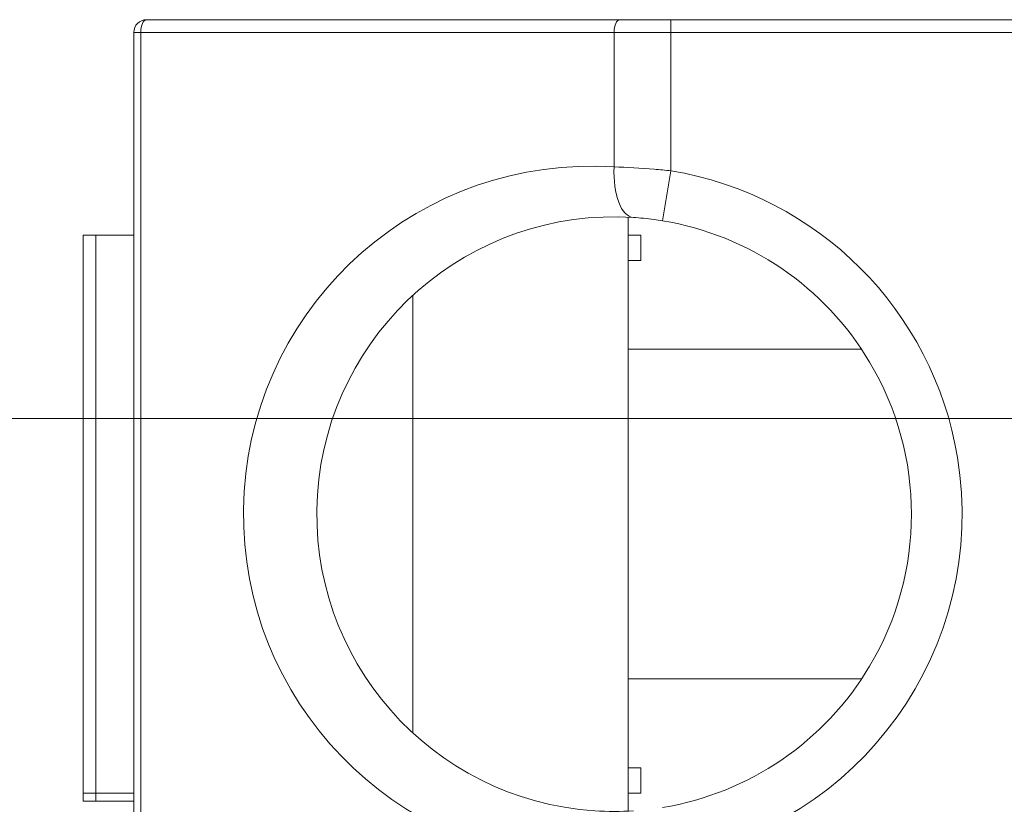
# Model space of a CAD drawing. Header units: inches. Extents: x 513 to 854, y 267 to 501.
# Tile 176 of 214: x 835.4 to 839.28, y 463.93 to 467.03. Entities that reach past the tile are written whole.
import ezdxf

# ---------------------------------------------------------------- set-up
doc = ezdxf.new("R2010")
doc.units = ezdxf.units.IN
doc.header["$MEASUREMENT"] = 0
doc.linetypes.add('AI-Linetype-33', pattern=[47.5, 22, -8.5, 8.5, -8.5])
doc.layers.add('1', color=7, linetype='Continuous')

# ---------------------------------------------------------------- blocks, each defined once
blk = doc.blocks.new('block 1580')
at = {"layer": '1', "color": 155, "lineweight": 18, "true_color": 0x4c7299}
blk.add_lwpolyline([(835.6516, 463.9442), (835.6516, 463.9759)], dxfattribs=at)
blk = doc.blocks.new('block 1581')
at = {"layer": '1', "color": 155, "lineweight": 13, "true_color": 0x4c7299}
blk.add_lwpolyline([(835.7016, 463.9759), (835.7016, 463.9442)], dxfattribs=at)
blk = doc.blocks.new('block 1582')
at = {"layer": '1', "color": 155, "lineweight": 18, "true_color": 0x4c7299}
blk.add_lwpolyline([(835.7016, 463.9442), (835.6516, 463.9442)], dxfattribs=at)
blk = doc.blocks.new('block 1619')
at = {"layer": '1', "color": 155, "lineweight": 18, "true_color": 0x4c7299}
blk.add_lwpolyline([(835.6516, 463.9759), (835.6516, 466.1759)], dxfattribs=at)
blk = doc.blocks.new('block 1620')
at = {"layer": '1', "color": 155, "lineweight": 13, "true_color": 0x4c7299}
blk.add_lwpolyline([(835.7016, 466.1759), (835.7016, 463.9759)], dxfattribs=at)
blk = doc.blocks.new('block 1621')
at = {"layer": '1', "color": 155, "lineweight": 18, "true_color": 0x4c7299}
blk.add_lwpolyline([(835.6516, 466.1759), (835.7016, 466.1759)], dxfattribs=at)
blk = doc.blocks.new('block 1622')
at = {"layer": '1', "color": 155, "lineweight": 18, "true_color": 0x4c7299}
blk.add_lwpolyline([(835.7016, 463.9759), (835.6516, 463.9759)], dxfattribs=at)
blk = doc.blocks.new('block 1623')
at = {"layer": '1', "color": 155, "lineweight": 18, "true_color": 0x4c7299}
blk.add_lwpolyline([(835.8516, 463.1759), (835.8516, 466.9759)], dxfattribs=at)
blk = doc.blocks.new('block 1624')
at = {"layer": '1', "color": 155, "lineweight": 13, "true_color": 0x4c7299}
blk.add_lwpolyline([(835.8516, 466.9759), (835.8792, 466.9759)], dxfattribs=at)
blk = doc.blocks.new('block 1625')
at = {"layer": '1', "color": 155, "lineweight": 13, "true_color": 0x4c7299}
blk.add_lwpolyline([(835.8792, 466.9759), (835.8792, 463.1759)], dxfattribs=at)
blk = doc.blocks.new('block 1629')
at = {"layer": '1', "color": 155, "lineweight": 13, "true_color": 0x4c7299}
blk.add_lwpolyline([(837.746, 466.4455), (837.746, 466.9759)], dxfattribs=at)
blk = doc.blocks.new('block 1631')
at = {"layer": '1', "color": 155, "lineweight": 13, "true_color": 0x4c7299}
blk.add_lwpolyline([(837.746, 466.9759), (835.8792, 466.9759)], dxfattribs=at)
blk = doc.blocks.new('block 1632')
at = {"layer": '1', "color": 155, "lineweight": 18, "true_color": 0x4c7299}
blk.add_lwpolyline([(835.9016, 467.0259), (837.7684, 467.0259)], dxfattribs=at)
blk = doc.blocks.new('block 1633')
at = {"layer": '1', "color": 155, "lineweight": 13, "true_color": 0x4c7299}
blk.add_lwpolyline([(837.9371, 466.2327), (837.9696, 466.43)], dxfattribs=at)
blk = doc.blocks.new('block 1635')
at = {"layer": '1', "color": 155, "lineweight": 13, "true_color": 0x4c7299}
blk.add_lwpolyline([(837.9696, 466.9759), (837.746, 466.9759)], dxfattribs=at)
blk = doc.blocks.new('block 1636')
at = {"layer": '1', "color": 155, "lineweight": 13, "true_color": 0x4c7299}
blk.add_lwpolyline([(837.9696, 466.9759), (837.9696, 466.43)], dxfattribs=at)
blk = doc.blocks.new('block 1641')
at = {"layer": '1', "color": 155, "lineweight": 13, "true_color": 0x4c7299}
blk.add_lwpolyline([(837.9696, 466.9759), (837.9696, 467.0259)], dxfattribs=at)
blk = doc.blocks.new('block 1642')
at = {"layer": '1', "color": 155, "lineweight": 18, "true_color": 0x4c7299}
blk.add_lwpolyline([(837.7684, 467.0259), (837.9696, 467.0259)], dxfattribs=at)
blk = doc.blocks.new('block 1643')
at = {"layer": '1', "color": 155, "lineweight": 18, "true_color": 0x4c7299}
blk.add_lwpolyline([(837.8516, 466.0759), (837.8516, 466.1759)], dxfattribs=at)
blk = doc.blocks.new('block 1644')
at = {"layer": '1', "color": 155, "lineweight": 18, "true_color": 0x4c7299}
blk.add_lwpolyline([(837.8516, 463.9759), (837.8516, 464.0759)], dxfattribs=at)
blk = doc.blocks.new('block 1654')
at = {"layer": '1', "color": 155, "lineweight": 18, "true_color": 0x4c7299}
blk.add_lwpolyline([(835.8516, 463.9442), (835.7016, 463.9442)], dxfattribs=at)
blk = doc.blocks.new('block 1689')
at = {"layer": '1', "color": 155, "lineweight": 18, "true_color": 0x4c7299}
blk.add_lwpolyline([(835.7016, 466.1759), (835.8516, 466.1759)], dxfattribs=at)
blk = doc.blocks.new('block 1690')
at = {"layer": '1', "color": 155, "lineweight": 18, "true_color": 0x4c7299}
blk.add_lwpolyline([(835.7016, 463.9759), (835.8516, 463.9759)], dxfattribs=at)
blk = doc.blocks.new('block 1691')
at = {"layer": '1', "color": 155, "lineweight": 18, "true_color": 0x4c7299}
blk.add_lwpolyline([(836.9516, 464.2136), (836.9516, 465.9382)], dxfattribs=at)
blk = doc.blocks.new('block 1692')
at = {"layer": '1', "color": 155, "lineweight": 18, "true_color": 0x4c7299}
blk.add_lwpolyline([(837.8016, 466.2471), (837.8016, 463.9047)], dxfattribs=at)
blk = doc.blocks.new('block 1693')
at = {"layer": '1', "color": 155, "lineweight": 18, "true_color": 0x4c7299}
blk.add_lwpolyline([(837.8016, 465.7259), (838.7219, 465.7259)], dxfattribs=at)
blk = doc.blocks.new('block 1694')
at = {"layer": '1', "color": 155, "lineweight": 18, "true_color": 0x4c7299}
blk.add_lwpolyline([(837.8016, 466.1759), (837.8516, 466.1759)], dxfattribs=at)
blk = doc.blocks.new('block 1695')
at = {"layer": '1', "color": 155, "lineweight": 18, "true_color": 0x4c7299}
blk.add_lwpolyline([(837.8016, 464.0759), (837.8516, 464.0759)], dxfattribs=at)
blk = doc.blocks.new('block 1696')
at = {"layer": '1', "color": 155, "lineweight": 18, "true_color": 0x4c7299}
blk.add_lwpolyline([(837.8016, 464.4259), (838.7219, 464.4259)], dxfattribs=at)
blk = doc.blocks.new('block 1697')
at = {"layer": '1', "color": 155, "lineweight": 18, "true_color": 0x4c7299}
blk.add_lwpolyline([(837.8516, 463.9759), (837.8016, 463.9759)], dxfattribs=at)
blk = doc.blocks.new('block 1698')
at = {"layer": '1', "color": 155, "lineweight": 18, "true_color": 0x4c7299}
blk.add_lwpolyline([(837.8516, 466.0759), (837.8016, 466.0759)], dxfattribs=at)
blk = doc.blocks.new('block 1699')
at = {"layer": '1', "color": 155, "lineweight": 18, "true_color": 0x4c7299}
blk.add_lwpolyline([(837.9696, 467.0259), (839.8016, 467.0259)], dxfattribs=at)
blk = doc.blocks.new('block 1701')
at = {"layer": '1', "color": 155, "lineweight": 13, "true_color": 0x4c7299}
blk.add_lwpolyline([(839.8016, 466.9759), (837.9696, 466.9759)], dxfattribs=at)
blk = doc.blocks.new('block 4492')
at = {"layer": '1', "color": 155, "lineweight": 18, "true_color": 0x4c7299}
blk.add_open_spline([(835.9016, 467.0259), (835.874, 467.0259), (835.8516, 467.0035), (835.8516, 466.9759)], degree=3, dxfattribs=at)
blk = doc.blocks.new('block 4493')
at = {"layer": '1', "color": 155, "lineweight": 13, "true_color": 0x4c7299}
blk.add_open_spline([(837.746, 466.4455), (836.9896, 466.4949), (836.3364, 465.9217), (836.287, 465.1653), (836.2376, 464.4089), (836.8107, 463.7557), (837.5671, 463.7063), (837.6267, 463.7024), (837.6865, 463.7024), (837.746, 463.7063)], degree=3, knots=[0, 0, 0, 0, 1, 1, 1, 2, 2, 2, 3, 3, 3, 3], dxfattribs=at)
blk = doc.blocks.new('block 4494')
at = {"layer": '1', "color": 155, "lineweight": 18, "true_color": 0x4c7299}
blk.add_open_spline([(837.8224, 466.2459), (837.1763, 466.2881), (836.6182, 465.7985), (836.576, 465.1523), (836.5338, 464.5061), (837.0234, 463.9481), (837.6696, 463.9059), (837.7205, 463.9026), (837.7716, 463.9026), (837.8224, 463.9059)], degree=3, knots=[0, 0, 0, 0, 1, 1, 1, 2, 2, 2, 3, 3, 3, 3], dxfattribs=at)
blk = doc.blocks.new('block 4495')
at = {"layer": '1', "color": 155, "lineweight": 18, "true_color": 0x4c7299}
blk.add_open_spline([(837.9371, 463.919), (838.2779, 463.9753), (838.5766, 464.1791), (838.7534, 464.4759)], degree=3, dxfattribs=at)
blk = doc.blocks.new('block 4496')
at = {"layer": '1', "color": 155, "lineweight": 18, "true_color": 0x4c7299}
blk.add_open_spline([(838.7534, 465.6759), (838.5766, 465.9727), (838.2779, 466.1764), (837.9371, 466.2327)], degree=3, dxfattribs=at)
blk = doc.blocks.new('block 4497')
at = {"layer": '1', "color": 155, "lineweight": 18, "true_color": 0x4c7299}
blk.add_open_spline([(838.7534, 464.4759), (838.9736, 464.8456), (838.9736, 465.3062), (838.7534, 465.6759)], degree=3, dxfattribs=at)
blk = doc.blocks.new('block 4498')
at = {"layer": '1', "color": 155, "lineweight": 13, "true_color": 0x4c7299}
blk.add_open_spline([(837.9696, 466.43), (838.5497, 466.3343), (839.0044, 465.8796), (839.1002, 465.2995), (839.2237, 464.5516), (838.7175, 463.8452), (837.9696, 463.7217)], degree=3, knots=[0, 0, 0, 0, 1, 1, 1, 2, 2, 2, 2], dxfattribs=at)
blk = doc.blocks.new('block 4641')
at = {"layer": '1', "color": 155, "lineweight": 13, "true_color": 0x4c7299}
blk.add_open_spline([(835.9016, 467.0259), (835.8893, 467.0259), (835.8792, 467.0035), (835.8792, 466.9759)], degree=3, dxfattribs=at)
blk = doc.blocks.new('block 4644')
at = {"layer": '1', "color": 155, "lineweight": 13, "true_color": 0x4c7299}
blk.add_open_spline([(837.7684, 467.0259), (837.756, 467.0259), (837.746, 467.0035), (837.746, 466.9759)], degree=3, dxfattribs=at)
blk = doc.blocks.new('block 4645')
at = {"layer": '1', "color": 155, "lineweight": 13, "true_color": 0x4c7299}
blk.add_open_spline([(837.746, 466.4455), (837.7404, 466.3375), (837.7742, 466.249), (837.8224, 466.2459)], degree=3, dxfattribs=at)
blk = doc.blocks.new('block 5483')
at = {"layer": '1', "color": 155, "lineweight": 18, "true_color": 0x4c7299}
blk.add_open_spline([(837.9371, 466.2327), (837.9258, 466.2346), (837.9145, 466.2363), (837.9035, 466.2378), (837.8751, 466.2416), (837.8472, 466.2443), (837.8224, 466.2459)], degree=3, knots=[0, 0, 0, 0, 1, 1, 1, 2, 2, 2, 2], dxfattribs=at)
blk = doc.blocks.new('block 5484')
at = {"layer": '1', "color": 155, "lineweight": 13, "true_color": 0x4c7299}
blk.add_open_spline([(837.746, 466.4455), (837.7953, 466.4435), (837.8494, 466.4404), (837.904, 466.436), (837.9256, 466.4342), (837.9477, 466.4322), (837.9696, 466.43)], degree=3, knots=[0, 0, 0, 0, 1, 1, 1, 2, 2, 2, 2], dxfattribs=at)
blk = doc.blocks.new('block 7151')
at = {"layer": '1', "color": 8, "linetype": 'AI-Linetype-33', "lineweight": 13, "true_color": 0x808080}
blk.add_lwpolyline([(845.0853, 465.4527), (831.8468, 465.4527)], dxfattribs=at)

msp = doc.modelspace()

# ---------------------------------------------------------------- block references
at = {"layer": '1'}
for name in ['block 4492', 'block 4641', 'block 1632', 'block 4644', 'block 1642', 'block 1641', 'block 1699', 'block 1623', 'block 1624', 'block 1625', 'block 1631', 'block 1629', 'block 1635', 'block 1636', 'block 1701', 'block 4493', 'block 4645', 'block 5484', 'block 1633', 'block 4498', 'block 4494', 'block 1692', 'block 5483', 'block 4496', 'block 1619', 'block 1621', 'block 1620', 'block 1689', 'block 1694', 'block 1643', 'block 1698', 'block 1691', 'block 1693', 'block 4497', 'block 7151', 'block 4495', 'block 1696', 'block 1695', 'block 1644', 'block 1580', 'block 1622', 'block 1581', 'block 1690', 'block 1697', 'block 1582', 'block 1654']:
    msp.add_blockref(name, (0, 0), dxfattribs=at)

doc.saveas('drawing.dxf')
